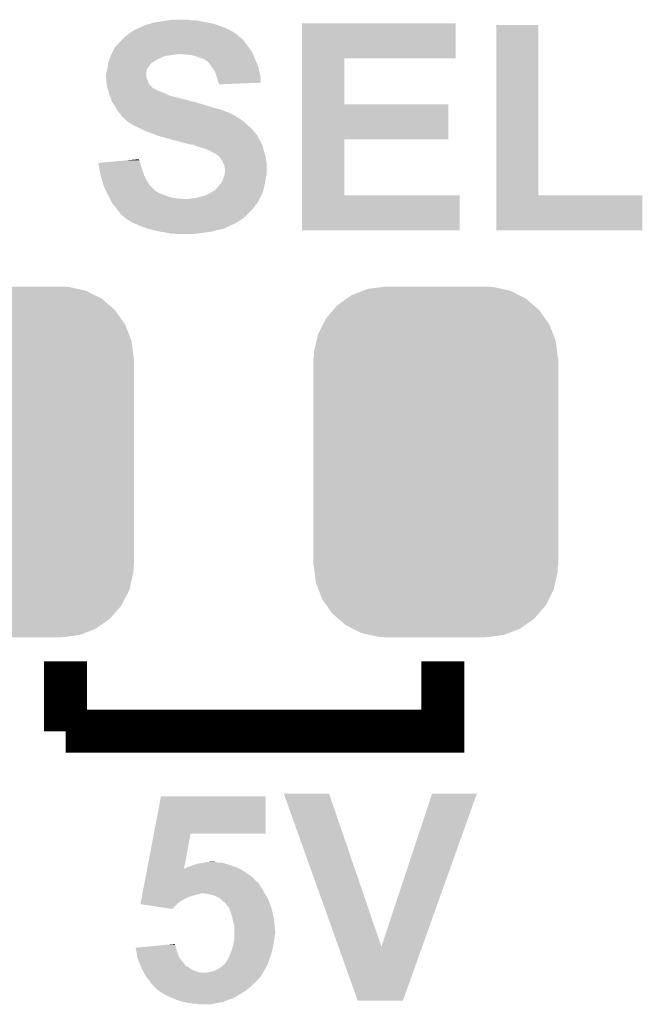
# Model space of a CAD drawing. Extents: x -1.3 to 24.2, y -3.9 to 39.2.
# Tile 14 of 34: x 11.5 to 14.4, y 4.8 to 9.5. Entities that reach past the tile are written whole.
import ezdxf

# ---------------------------------------------------------------- set-up
doc = ezdxf.new("R2010")
doc.units = 0
doc.layers.get('0').update_dxf_attribs({"linetype": 'CONTINUOUS'})
doc.layers.add('PRESSURE_26_CLICK_V100_GTO', color=14, linetype='CONTINUOUS')
doc.layers.add('PRESSURE_26_CLICK_V100_GTS', color=12, linetype='CONTINUOUS')

# ---------------------------------------------------------------- blocks, each defined once
blk = doc.blocks.new('CUSTOM_64')
for points in [[(-0.396894, 0.786286), (-0.344522, 0.80667), (0.391508, 0.786286), (0.351232, 0.80667)], [(-0.344522, 0.80667), (-0.319682, 0.816338), (0.351232, 0.80667), (0.308712, 0.816338)], [(-0.319682, 0.816338), (-0.251122, 0.82504), (0.308712, 0.816338), (0.27044, 0.82504)], [(-0.251122, 0.82504), (-0.23749, 0.82677), (0.27044, 0.82504), (0.23749, 0.82677)], [(-0.464512, 0.738408), (-0.420946, 0.769256), (0.460796, 0.738408), (0.425156, 0.769256)], [(-0.420946, 0.769256), (-0.396894, 0.786286), (0.425156, 0.769256), (0.391508, 0.786286)], [(-0.5185, 0.67556), (-0.484594, 0.715032), (0.515528, 0.67556), (0.4878, 0.715032)], [(-0.484594, 0.715032), (-0.464512, 0.738408), (0.4878, 0.715032), (0.460796, 0.738408)], [(-0.532704, 0.647234), (-0.5185, 0.67556), (0.535424, 0.647234), (0.515528, 0.67556)], [(-0.555636, 0.601496), (-0.532704, 0.647234), (0.55303, 0.601496), (0.535424, 0.647234)], [(-0.573704, 0.520636), (-0.562694, 0.569912), (0.571254, 0.520636), (0.565186, 0.569912)], [(-0.562694, 0.569912), (-0.555636, 0.601496), (0.565186, 0.569912), (0.55303, 0.601496)], [(-0.57531, 0.48768), (-0.573704, 0.520636), (0.57531, 0.48768), (0.571254, 0.520636)], [(-0.57658, -0.48768), (-0.57658, 0.48768), (0.57658, -0.48768), (0.57658, 0.48768)], [(-0.571252, -0.520636), (-0.57531, -0.48768), (0.573704, -0.520636), (0.57531, -0.48768)], [(-0.565186, -0.569912), (-0.571252, -0.520636), (0.562692, -0.569912), (0.573704, -0.520636)], [(-0.553028, -0.601496), (-0.565186, -0.569912), (0.555636, -0.601496), (0.562692, -0.569912)], [(-0.535424, -0.647234), (-0.553028, -0.601496), (0.532702, -0.647234), (0.555636, -0.601496)], [(-0.515526, -0.67556), (-0.535424, -0.647234), (0.5185, -0.67556), (0.532702, -0.647234)], [(-0.4878, -0.715032), (-0.515526, -0.67556), (0.484592, -0.715032), (0.5185, -0.67556)], [(-0.460794, -0.738408), (-0.4878, -0.715032), (0.464512, -0.738408), (0.484592, -0.715032)], [(-0.425156, -0.769256), (-0.460794, -0.738408), (0.420944, -0.769256), (0.464512, -0.738408)], [(-0.391506, -0.786286), (-0.425156, -0.769256), (0.396894, -0.786286), (0.420944, -0.769256)], [(-0.351232, -0.80667), (-0.391506, -0.786286), (0.34452, -0.80667), (0.396894, -0.786286)], [(-0.30871, -0.816338), (-0.351232, -0.80667), (0.319682, -0.816338), (0.34452, -0.80667)], [(-0.27044, -0.82504), (-0.30871, -0.816338), (0.25112, -0.82504), (0.319682, -0.816338)], [(-0.23749, -0.82677), (-0.27044, -0.82504), (0.23749, -0.82677), (0.25112, -0.82504)]]:
    blk.add_solid(points)

msp = doc.modelspace()

# ---------------------------------------------------------------- linework, layer by layer
at = {"layer": 'PRESSURE_26_CLICK_V100_GTO', "const_width": 0.2032}
for points in [[(11.684, 6.096), (11.684, 6.4262)], [(11.684, 6.096), (13.462, 6.096), (13.462, 6.4262)]]:
    msp.add_lwpolyline(points, dxfattribs=at)
at = {"layer": 'PRESSURE_26_CLICK_V100_GTO'}
for points in [[(12.052302, 9.4234), (12.067542, 9.42848), (12.407898, 9.4234), (12.392658, 9.42848)], [(12.067542, 9.42848), (12.080242, 9.431022), (12.392658, 9.42848), (12.385032, 9.431022)], [(12.080242, 9.431022), (12.086584, 9.433558), (12.385032, 9.431022), (12.377422, 9.433558)], [(12.086584, 9.433558), (12.092942, 9.4361), (12.377422, 9.433558), (12.363022, 9.4361)], [(12.092942, 9.4361), (12.12088, 9.44118), (12.363022, 9.4361), (12.33424, 9.44118)], [(12.12088, 9.44118), (12.1539, 9.44626), (12.33424, 9.44118), (12.311378, 9.44626)], [(12.1539, 9.44626), (12.17168, 9.4488), (12.311378, 9.44626), (12.2936, 9.4488)], [(12.17168, 9.4488), (12.189462, 9.45134), (12.275822, 9.4488), (12.260578, 9.45134)], [(12.799078, 9.26846), (12.799082, 9.433536), (13.522936, 9.26846), (13.52296, 9.433536)], [(12.799082, 9.433536), (12.799084, 9.43356), (13.52296, 9.433536), (12.799084, 9.43356)], [(13.713464, 8.6233), (13.713482, 9.425916), (13.911604, 8.6233), (13.91158, 9.425916)], [(13.713482, 9.425916), (13.713484, 9.42594), (13.91158, 9.425916), (13.713484, 9.42594)], [(11.963402, 9.37006), (11.982994, 9.3853), (12.504424, 9.37006), (12.486642, 9.3853)], [(11.982994, 9.3853), (11.98626, 9.38784), (12.486642, 9.3853), (12.482578, 9.38784)], [(11.98626, 9.38784), (12.001498, 9.398), (12.482578, 9.38784), (12.466318, 9.398)], [(12.001498, 9.398), (12.009118, 9.40308), (12.466318, 9.398), (12.45616, 9.40308)], [(12.009118, 9.40308), (12.020296, 9.40816), (12.45616, 9.40308), (12.446, 9.40816)], [(12.020296, 9.40816), (12.037064, 9.41578), (12.446, 9.40816), (12.428854, 9.41578)], [(12.037064, 9.41578), (12.039606, 9.415786), (12.428854, 9.41578), (12.42884, 9.415786)], [(12.039606, 9.415786), (12.04214, 9.41832), (12.42884, 9.415786), (12.423138, 9.41832)], [(12.04214, 9.41832), (12.042144, 9.418322), (12.423138, 9.41832), (12.423132, 9.418322)], [(12.042144, 9.418322), (12.052302, 9.4234), (12.423132, 9.418322), (12.407898, 9.4234)], [(11.9253, 9.329422), (11.932922, 9.33958), (12.540614, 9.329422), (12.532996, 9.33958)], [(11.932922, 9.33958), (11.9507, 9.357358), (12.532996, 9.33958), (12.51966, 9.357358)], [(11.9507, 9.357358), (11.95578, 9.362438), (12.51966, 9.357358), (12.514578, 9.362438)], [(11.95578, 9.362438), (11.958322, 9.36498), (12.514578, 9.362438), (12.509506, 9.36498)], [(11.958322, 9.36498), (11.963386, 9.370044), (12.509506, 9.36498), (12.506966, 9.370044)], [(11.963386, 9.370044), (11.963402, 9.37006), (12.506966, 9.370044), (12.504424, 9.37006)], [(11.898376, 9.2837), (11.900408, 9.28878), (12.1793, 9.2837), (12.21486, 9.28878)], [(11.900408, 9.28878), (11.90244, 9.29386), (12.56792, 9.28878), (12.56538, 9.29386)], [(11.90244, 9.29386), (11.904978, 9.298938), (12.56538, 9.29386), (12.56284, 9.298938)], [(11.904978, 9.298938), (11.912602, 9.31418), (12.56284, 9.298938), (12.55268, 9.31418)], [(11.912602, 9.31418), (11.915142, 9.319258), (12.55268, 9.31418), (12.548618, 9.319258)], [(11.915142, 9.319258), (11.922758, 9.32688), (12.548618, 9.319258), (12.54252, 9.32688)], [(11.922758, 9.32688), (11.9253, 9.329422), (12.54252, 9.32688), (12.540614, 9.329422)], [(12.25804, 9.28624), (12.227562, 9.28878), (12.56919, 9.28624), (12.56792, 9.28878)], [(12.283438, 9.2837), (12.25804, 9.28624), (12.57046, 9.2837), (12.56919, 9.28624)], [(11.882684, 9.22782), (11.884378, 9.24306), (12.07516, 9.22782), (12.08532, 9.24306)], [(11.884378, 9.24306), (11.884662, 9.245602), (12.08532, 9.24306), (12.087862, 9.245602)], [(11.884662, 9.245602), (11.886352, 9.250674), (12.087862, 9.245602), (12.092934, 9.250674)], [(11.886352, 9.250674), (11.886354, 9.25068), (12.092934, 9.250674), (12.095478, 9.25068)], [(11.886354, 9.25068), (11.890586, 9.26338), (12.095478, 9.25068), (12.115802, 9.26338)], [(11.890586, 9.26338), (11.89228, 9.26846), (12.115802, 9.26338), (12.12596, 9.26846)], [(11.89228, 9.26846), (11.894312, 9.27354), (12.12596, 9.26846), (12.13612, 9.27354)], [(11.894312, 9.27354), (11.897358, 9.281158), (12.13612, 9.27354), (12.158978, 9.281158)], [(11.897358, 9.281158), (11.898376, 9.2837), (12.158978, 9.281158), (12.1793, 9.2837)], [(12.30376, 9.27608), (12.283438, 9.2837), (12.573318, 9.27608), (12.57046, 9.2837)], [(12.32154, 9.271002), (12.30376, 9.27608), (12.575222, 9.271002), (12.573318, 9.27608)], [(12.33424, 9.26592), (12.32154, 9.271002), (12.577128, 9.26592), (12.575222, 9.271002)], [(12.33932, 9.26338), (12.33424, 9.26592), (12.57808, 9.26338), (12.577128, 9.26592)], [(12.344396, 9.260842), (12.33932, 9.26338), (12.579168, 9.260842), (12.57808, 9.26338)], [(12.349474, 9.255766), (12.344396, 9.260842), (12.581344, 9.255766), (12.579168, 9.260842)], [(12.352014, 9.25576), (12.349474, 9.255766), (12.581346, 9.25576), (12.581344, 9.255766)], [(12.360486, 9.2456), (12.352014, 9.25576), (12.5857, 9.2456), (12.581346, 9.25576)], [(12.36472, 9.24052), (12.360486, 9.2456), (12.587606, 9.24052), (12.5857, 9.2456)], [(12.375608, 9.225278), (12.36472, 9.24052), (12.59332, 9.225278), (12.587606, 9.24052)], [(12.799074, 9.05256), (12.799078, 9.268436), (12.997204, 9.05256), (12.99718, 9.268436)], [(12.799078, 9.268436), (12.799078, 9.26846), (12.99718, 9.268436), (13.522936, 9.26846)], [(11.8745, 9.192262), (11.877038, 9.204958), (12.065002, 9.192262), (12.065, 9.204958)], [(11.877038, 9.204958), (11.87704, 9.20496), (12.065, 9.204958), (12.065, 9.20496)], [(11.87704, 9.20496), (11.880668, 9.21766), (12.065, 9.20496), (12.067538, 9.21766)], [(11.880668, 9.21766), (11.88212, 9.222742), (12.067538, 9.21766), (12.07135, 9.222742)], [(11.88212, 9.222742), (11.882684, 9.22782), (12.07135, 9.222742), (12.07516, 9.22782)], [(12.37742, 9.22274), (12.375608, 9.225278), (12.593884, 9.22274), (12.59332, 9.225278)], [(12.387578, 9.207502), (12.37742, 9.22274), (12.597272, 9.207502), (12.593884, 9.22274)], [(12.3952, 9.18718), (12.387578, 9.207502), (12.601788, 9.18718), (12.597272, 9.207502)], [(11.8745, 9.179562), (11.8745, 9.192262), (12.065002, 9.179562), (12.065002, 9.192262)], [(11.874502, 9.179558), (11.8745, 9.179562), (12.065002, 9.179558), (12.065002, 9.179562)], [(11.875348, 9.17194), (11.874502, 9.179558), (12.06754, 9.17194), (12.065002, 9.179558)], [(11.876476, 9.161778), (11.875348, 9.17194), (12.072622, 9.161778), (12.06754, 9.17194)], [(11.87704, 9.1567), (11.876476, 9.161778), (12.073892, 9.1567), (12.072622, 9.161778)], [(11.877676, 9.151616), (11.87704, 9.1567), (12.075162, 9.151616), (12.073892, 9.1567)], [(11.878946, 9.14146), (11.877676, 9.151616), (12.082782, 9.14146), (12.075162, 9.151616)], [(12.39774, 9.179558), (12.3952, 9.18718), (12.60348, 9.179558), (12.601788, 9.18718)], [(12.400278, 9.17194), (12.39774, 9.179558), (12.603472, 9.17194), (12.60348, 9.179558)], [(12.40282, 9.159242), (12.400278, 9.17194), (12.60346, 9.159242), (12.603472, 9.17194)], [(12.405362, 9.15416), (12.40282, 9.159242), (12.603456, 9.15416), (12.60346, 9.159242)], [(12.407898, 9.149084), (12.405362, 9.15416), (12.472776, 9.149084), (12.603456, 9.15416)], [(12.4079, 9.146564), (12.407898, 9.149084), (12.4079, 9.146564), (12.472776, 9.149084)], [(11.87958, 9.136382), (11.878946, 9.14146), (12.08786, 9.136382), (12.082782, 9.14146)], [(11.881034, 9.1313), (11.87958, 9.136382), (12.09294, 9.1313), (12.08786, 9.136382)], [(11.882484, 9.12622), (11.881034, 9.1313), (12.100562, 9.12622), (12.09294, 9.1313)], [(11.88321, 9.12368), (11.882484, 9.12622), (12.105642, 9.12368), (12.100562, 9.12622)], [(11.883938, 9.121136), (11.88321, 9.12368), (12.11326, 9.121136), (12.105642, 9.12368)], [(11.885388, 9.116058), (11.883938, 9.121136), (12.118346, 9.116058), (12.11326, 9.121136)], [(11.886114, 9.113518), (11.885388, 9.116058), (12.128502, 9.113518), (12.118346, 9.116058)], [(11.889018, 9.10336), (11.886114, 9.113518), (12.1539, 9.10336), (12.128502, 9.113518)], [(11.889742, 9.10082), (11.889018, 9.10336), (12.158982, 9.10082), (12.1539, 9.10336)], [(11.891556, 9.09574), (11.889742, 9.10082), (12.169142, 9.09574), (12.158982, 9.10082)], [(11.89337, 9.090662), (11.891556, 9.09574), (12.18438, 9.090662), (12.169142, 9.09574)], [(11.896998, 9.0805), (11.89337, 9.090662), (12.22502, 9.0805), (12.18438, 9.090662)], [(11.898812, 9.07542), (11.896998, 9.0805), (12.247878, 9.07542), (12.22502, 9.0805)], [(11.901534, 9.0678), (11.898812, 9.07542), (12.27328, 9.0678), (12.247878, 9.07542)], [(11.90244, 9.06526), (11.901534, 9.0678), (12.280904, 9.06526), (12.27328, 9.0678)], [(11.90244, 9.065258), (11.90244, 9.06526), (12.28599, 9.065258), (12.285982, 9.06526)], [(11.904058, 9.062718), (11.90244, 9.065258), (12.296142, 9.062718), (12.28599, 9.065258)], [(11.90729, 9.05764), (11.904058, 9.062718), (12.308842, 9.05764), (12.296142, 9.062718)], [(11.908906, 9.055098), (11.90729, 9.05764), (12.32154, 9.055098), (12.308842, 9.05764)], [(11.915372, 9.04494), (11.908906, 9.055098), (12.35202, 9.04494), (12.32154, 9.055098)], [(11.92022, 9.03732), (11.915372, 9.04494), (12.378694, 9.03732), (12.35202, 9.04494)], [(11.927838, 9.024622), (11.92022, 9.03732), (12.42314, 9.024622), (12.378694, 9.03732)], [(11.937366, 9.01192), (11.927838, 9.024622), (12.45616, 9.01192), (12.42314, 9.024622)], [(11.943082, 9.0043), (11.937366, 9.01192), (12.471398, 9.0043), (12.45616, 9.01192)], [(12.79907, 8.88746), (12.799074, 9.052536), (13.487376, 8.88746), (13.4874, 9.052536)], [(12.799074, 9.052536), (12.799074, 9.05256), (13.4874, 9.052536), (12.997204, 9.05256)], [(11.948798, 8.99668), (11.943082, 9.0043), (12.484102, 8.99668), (12.471398, 9.0043)], [(11.948816, 8.996656), (11.948798, 8.99668), (12.48664, 8.996656), (12.484102, 8.99668)], [(11.9507, 8.994142), (11.948816, 8.996656), (12.486656, 8.994142), (12.48664, 8.996656)], [(11.95071, 8.994134), (11.9507, 8.994142), (12.486656, 8.994134), (12.486656, 8.994142)], [(11.955782, 8.989062), (11.95071, 8.994134), (12.496796, 8.989062), (12.486656, 8.994134)], [(11.955786, 8.98906), (11.955782, 8.989062), (12.496798, 8.98906), (12.496796, 8.989062)], [(11.960854, 8.98652), (11.955786, 8.98906), (12.501032, 8.98652), (12.496798, 8.98906)], [(11.963398, 8.981444), (11.960854, 8.98652), (12.509494, 8.981444), (12.501032, 8.98652)], [(11.963404, 8.98144), (11.963398, 8.981444), (12.5095, 8.98144), (12.509494, 8.981444)], [(11.9761, 8.97128), (11.963404, 8.98144), (12.521692, 8.97128), (12.5095, 8.98144)], [(11.99134, 8.96112), (11.9761, 8.97128), (12.533884, 8.96112), (12.521692, 8.97128)], [(12.00023, 8.95604), (11.99134, 8.96112), (12.53998, 8.95604), (12.533884, 8.96112)], [(12.009118, 8.95096), (12.00023, 8.95604), (12.545788, 8.95096), (12.53998, 8.95604)], [(12.0269, 8.94334), (12.009118, 8.95096), (12.554496, 8.94334), (12.545788, 8.95096)], [(12.03706, 8.93826), (12.0269, 8.94334), (12.560302, 8.93826), (12.554496, 8.94334)], [(12.06246, 8.92556), (12.03706, 8.93826), (12.571416, 8.92556), (12.560302, 8.93826)], [(12.083792, 8.917942), (12.06246, 8.92556), (12.57808, 8.917942), (12.571416, 8.92556)], [(12.09802, 8.91286), (12.083792, 8.917942), (12.581892, 8.91286), (12.57808, 8.917942)], [(12.115802, 8.90524), (12.09802, 8.91286), (12.587606, 8.90524), (12.581892, 8.91286)], [(12.131038, 8.900162), (12.115802, 8.90524), (12.591414, 8.900162), (12.587606, 8.90524)], [(12.146278, 8.89762), (12.131038, 8.900162), (12.59332, 8.89762), (12.591414, 8.900162)], [(12.146284, 8.897618), (12.146278, 8.89762), (12.59332, 8.897618), (12.59332, 8.89762)], [(12.158978, 8.892542), (12.146284, 8.897618), (12.593324, 8.892542), (12.59332, 8.897618)], [(12.15901, 8.892534), (12.158978, 8.892542), (12.593324, 8.892534), (12.593324, 8.892542)], [(12.179298, 8.887462), (12.15901, 8.892534), (12.596708, 8.887462), (12.593324, 8.892534)], [(12.184376, 8.884922), (12.179298, 8.887462), (12.5984, 8.884922), (12.596708, 8.887462)], [(12.184378, 8.88492), (12.184376, 8.884922), (12.598402, 8.88492), (12.5984, 8.884922)], [(12.20724, 8.87984), (12.184378, 8.88492), (12.60145, 8.87984), (12.598402, 8.88492)], [(12.22756, 8.87476), (12.20724, 8.87984), (12.604496, 8.87476), (12.60145, 8.87984)], [(12.236458, 8.872218), (12.22756, 8.87476), (12.60602, 8.872218), (12.604496, 8.87476)], [(12.263118, 8.8646), (12.236458, 8.872218), (12.609286, 8.8646), (12.60602, 8.872218)], [(12.799064, 8.6233), (12.79907, 8.887436), (12.997204, 8.6233), (12.99718, 8.887436)], [(12.79907, 8.887436), (12.79907, 8.88746), (12.99718, 8.887436), (13.487376, 8.88746)], [(12.27836, 8.86206), (12.263118, 8.8646), (12.610374, 8.86206), (12.609286, 8.8646)], [(12.291058, 8.85952), (12.27836, 8.86206), (12.611462, 8.85952), (12.610374, 8.86206)], [(12.301218, 8.85444), (12.291058, 8.85952), (12.61364, 8.85444), (12.611462, 8.85952)], [(12.301226, 8.854438), (12.301218, 8.85444), (12.61364, 8.854438), (12.61364, 8.85444)], [(12.31138, 8.851898), (12.301226, 8.854438), (12.614206, 8.851898), (12.61364, 8.854438)], [(12.326622, 8.84682), (12.31138, 8.851898), (12.615334, 8.84682), (12.614206, 8.851898)], [(12.336778, 8.844282), (12.326622, 8.84682), (12.615898, 8.844282), (12.615334, 8.84682)], [(12.341856, 8.841742), (12.336778, 8.844282), (12.616462, 8.841742), (12.615898, 8.844282)], [(12.344396, 8.84174), (12.341856, 8.841742), (12.616464, 8.84174), (12.616462, 8.841742)], [(12.362178, 8.83412), (12.344396, 8.84174), (12.618156, 8.83412), (12.616464, 8.84174)], [(12.366408, 8.831582), (12.362178, 8.83412), (12.61872, 8.831582), (12.618156, 8.83412)], [(12.374878, 8.8265), (12.366408, 8.831582), (12.620246, 8.8265), (12.61872, 8.831582)], [(12.387582, 8.82142), (12.374878, 8.8265), (12.62177, 8.82142), (12.620246, 8.8265)], [(11.838962, 8.775698), (11.866198, 8.778238), (12.035248, 8.775698), (12.034522, 8.778238)], [(11.841492, 8.76046), (11.838962, 8.775698), (12.0396, 8.76046), (12.035248, 8.775698)], [(11.866198, 8.778238), (11.92065, 8.783316), (12.034522, 8.778238), (12.031982, 8.783316)], [(11.92065, 8.783316), (11.975122, 8.788396), (12.031982, 8.783316), (12.03198, 8.788396)], [(11.975122, 8.788396), (12.029446, 8.793462), (12.03198, 8.788396), (12.029446, 8.793462)], [(12.39774, 8.8138), (12.387582, 8.82142), (12.624056, 8.8138), (12.62177, 8.82142)], [(12.40536, 8.80872), (12.39774, 8.8138), (12.62558, 8.80872), (12.624056, 8.8138)], [(12.4079, 8.80618), (12.40536, 8.80872), (12.62634, 8.80618), (12.62558, 8.80872)], [(12.412974, 8.801106), (12.4079, 8.80618), (12.627186, 8.801106), (12.62634, 8.80618)], [(12.41298, 8.798562), (12.412974, 8.801106), (12.62761, 8.798562), (12.627186, 8.801106)], [(12.4206, 8.7884), (12.41298, 8.798562), (12.629304, 8.7884), (12.62761, 8.798562)], [(12.425678, 8.780784), (12.4206, 8.7884), (12.630574, 8.780784), (12.629304, 8.7884)], [(12.42695, 8.775698), (12.425678, 8.780784), (12.63142, 8.775698), (12.630574, 8.780784)], [(12.428218, 8.770622), (12.42695, 8.775698), (12.63142, 8.770622), (12.63142, 8.775698)], [(11.84402, 8.74522), (11.841492, 8.76046), (12.045316, 8.74522), (12.0396, 8.76046)], [(11.844944, 8.74014), (11.84402, 8.74522), (12.04722, 8.74014), (12.045316, 8.74522)], [(11.8491, 8.71728), (11.844944, 8.74014), (12.05484, 8.71728), (12.04722, 8.74014)], [(12.433298, 8.760464), (12.428218, 8.770622), (12.63142, 8.760464), (12.63142, 8.770622)], [(12.4333, 8.752844), (12.433298, 8.760464), (12.63142, 8.752844), (12.63142, 8.760464)], [(12.435838, 8.745222), (12.4333, 8.752844), (12.63142, 8.745222), (12.63142, 8.752844)], [(12.4333, 8.719822), (12.43584, 8.740142), (12.63142, 8.719822), (12.63142, 8.740142)], [(12.43584, 8.740142), (12.435838, 8.745222), (12.63142, 8.740142), (12.63142, 8.745222)], [(11.85672, 8.691882), (11.8491, 8.71728), (12.06754, 8.691882), (12.05484, 8.71728)], [(11.862816, 8.671558), (11.85672, 8.691882), (12.080242, 8.671558), (12.06754, 8.691882)], [(12.41044, 8.67156), (12.4206, 8.686798), (12.622274, 8.67156), (12.625322, 8.686798)], [(12.4206, 8.686798), (12.422778, 8.691882), (12.625322, 8.686798), (12.62634, 8.691882)], [(12.422778, 8.691882), (12.42822, 8.70458), (12.62634, 8.691882), (12.628154, 8.70458)], [(12.42822, 8.70458), (12.429912, 8.709658), (12.628154, 8.70458), (12.62888, 8.709658)], [(12.429912, 8.709658), (12.433298, 8.719818), (12.62888, 8.709658), (12.63142, 8.719818)], [(12.433298, 8.719818), (12.4333, 8.719822), (12.63142, 8.719818), (12.63142, 8.719822)], [(11.864338, 8.66648), (11.862816, 8.671558), (12.08532, 8.66648), (12.080242, 8.671558)], [(11.8745, 8.64362), (11.864338, 8.66648), (12.10818, 8.64362), (12.08532, 8.66648)], [(11.874502, 8.643618), (11.8745, 8.64362), (12.108182, 8.643618), (12.10818, 8.64362)], [(11.87831, 8.636), (11.874502, 8.643618), (12.120882, 8.636), (12.108182, 8.643618)], [(12.364718, 8.63346), (12.372844, 8.638538), (12.61133, 8.63346), (12.61364, 8.638538)], [(12.372844, 8.638538), (12.385042, 8.64616), (12.61364, 8.638538), (12.615718, 8.64616)], [(12.385042, 8.64616), (12.387586, 8.646166), (12.615718, 8.64616), (12.61572, 8.646166)], [(12.387586, 8.646166), (12.3952, 8.65378), (12.61572, 8.646166), (12.617796, 8.65378)], [(12.3952, 8.65378), (12.400282, 8.661402), (12.617796, 8.65378), (12.619874, 8.661402)], [(12.400282, 8.661402), (12.40536, 8.66648), (12.619874, 8.661402), (12.62126, 8.66648)], [(12.40536, 8.66648), (12.41044, 8.67156), (12.62126, 8.66648), (12.622274, 8.67156)], [(11.88212, 8.62838), (11.87831, 8.636), (12.13866, 8.62838), (12.120882, 8.636)], [(11.88466, 8.6233), (11.88212, 8.62838), (12.152208, 8.6233), (12.13866, 8.62838)], [(11.886112, 8.62076), (11.88466, 8.6233), (12.15898, 8.62076), (12.152208, 8.6233)], [(11.890468, 8.61314), (11.886112, 8.62076), (12.18184, 8.61314), (12.15898, 8.62076)], [(11.89337, 8.60806), (11.890468, 8.61314), (12.20978, 8.60806), (12.18184, 8.61314)], [(11.89482, 8.605522), (11.89337, 8.60806), (12.242774, 8.605522), (12.20978, 8.60806)], [(11.894822, 8.60552), (11.89482, 8.605522), (12.242798, 8.60552), (12.242774, 8.605522)], [(11.90244, 8.587742), (11.894822, 8.60552), (12.588466, 8.587742), (12.598166, 8.60552)], [(12.25804, 8.60552), (12.27582, 8.60806), (12.598166, 8.60552), (12.599552, 8.60806)], [(12.27582, 8.60806), (12.296138, 8.6106), (12.599552, 8.60806), (12.60094, 8.6106)], [(12.296138, 8.6106), (12.318998, 8.61568), (12.60094, 8.6106), (12.603248, 8.61568)], [(12.318998, 8.61568), (12.3444, 8.6233), (12.603248, 8.61568), (12.606712, 8.6233)], [(12.3444, 8.6233), (12.364718, 8.63346), (12.606712, 8.6233), (12.61133, 8.63346)], [(12.79906, 8.458224), (12.799064, 8.623276), (13.540716, 8.458224), (13.54074, 8.623276)], [(12.799064, 8.623276), (12.799064, 8.6233), (13.54074, 8.623276), (12.997204, 8.6233)], [(13.71346, 8.458224), (13.713464, 8.623276), (14.401776, 8.458224), (14.4018, 8.623276)], [(13.713464, 8.623276), (13.713464, 8.6233), (14.4018, 8.623276), (13.911604, 8.6233)], [(11.906504, 8.582662), (11.90244, 8.587742), (12.585694, 8.582662), (12.588466, 8.587742)], [(11.908542, 8.580116), (11.906504, 8.582662), (12.580622, 8.580116), (12.585694, 8.582662)], [(11.926826, 8.557258), (11.908542, 8.580116), (12.565378, 8.557258), (12.580622, 8.580116)], [(11.93292, 8.54964), (11.926826, 8.557258), (12.557758, 8.54964), (12.565378, 8.557258)], [(11.94054, 8.53948), (11.93292, 8.54964), (12.547598, 8.53948), (12.557758, 8.54964)], [(11.945622, 8.531864), (11.94054, 8.53948), (12.539982, 8.531864), (12.547598, 8.53948)], [(11.950696, 8.529322), (11.945622, 8.531864), (12.53744, 8.529322), (12.539982, 8.531864)], [(11.95578, 8.524242), (11.950696, 8.529322), (12.53236, 8.524242), (12.53744, 8.529322)], [(11.955784, 8.52424), (11.95578, 8.524242), (12.532358, 8.52424), (12.53236, 8.524242)], [(11.976102, 8.509), (11.955784, 8.52424), (12.512764, 8.509), (12.532358, 8.52424)], [(11.98017, 8.506458), (11.976102, 8.509), (12.509498, 8.506458), (12.512764, 8.509)], [(11.99642, 8.496302), (11.98017, 8.506458), (12.492568, 8.496302), (12.509498, 8.506458)], [(12.007854, 8.49122), (11.99642, 8.496302), (12.484098, 8.49122), (12.492568, 8.496302)], [(12.042142, 8.47598), (12.007854, 8.49122), (12.451086, 8.47598), (12.484098, 8.49122)], [(12.042148, 8.475978), (12.042142, 8.47598), (12.451082, 8.475978), (12.451086, 8.47598)], [(12.049762, 8.47344), (12.042148, 8.475978), (12.448536, 8.47344), (12.451082, 8.475978)], [(12.049774, 8.473436), (12.049762, 8.47344), (12.443454, 8.473436), (12.448536, 8.47344)], [(12.065, 8.46836), (12.049774, 8.473436), (12.435842, 8.46836), (12.443454, 8.473436)], [(12.073462, 8.465822), (12.065, 8.46836), (12.42822, 8.465822), (12.435842, 8.46836)], [(12.090402, 8.46074), (12.073462, 8.465822), (12.4079, 8.46074), (12.42822, 8.465822)], [(12.101832, 8.4582), (12.090402, 8.46074), (12.3952, 8.4582), (12.4079, 8.46074)], [(12.124692, 8.45312), (12.101832, 8.4582), (12.37742, 8.45312), (12.3952, 8.4582)], [(12.136122, 8.45058), (12.124692, 8.45312), (12.36218, 8.45058), (12.37742, 8.45312)], [(12.156438, 8.44804), (12.136122, 8.45058), (12.3444, 8.44804), (12.36218, 8.45058)], [(13.540716, 8.4582), (12.79906, 8.458224), (13.540716, 8.4582), (13.540716, 8.458224)], [(14.401776, 8.4582), (13.71346, 8.458224), (14.401776, 8.4582), (14.401776, 8.458224)], [(12.166598, 8.4455), (12.156438, 8.44804), (12.32662, 8.4455), (12.3444, 8.44804)], [(12.176758, 8.44296), (12.166598, 8.4455), (12.306298, 8.44296), (12.32662, 8.4455)], [(12.209778, 8.44042), (12.194538, 8.44296), (12.285978, 8.44042), (12.306298, 8.44296)], [(12.100292, 5.6134), (12.133594, 5.788636), (12.626316, 5.6134), (12.62634, 5.788636)], [(12.133594, 5.788636), (12.1336, 5.78866), (12.62634, 5.788636), (12.1336, 5.78866)], [(12.712734, 5.801342), (12.712728, 5.801356), (12.926064, 5.801342), (12.712728, 5.801356)], [(12.970046, 5.080068), (12.712734, 5.801342), (13.172462, 5.080068), (12.926064, 5.801342)], [(13.172462, 5.080068), (13.411208, 5.80133), (13.36467, 5.080068), (13.62201, 5.80133)], [(13.411208, 5.80133), (13.411218, 5.80136), (13.62201, 5.80133), (13.411218, 5.80136)], [(12.068918, 5.448304), (12.100288, 5.61338), (12.242828, 5.448304), (12.273276, 5.61338)], [(12.100288, 5.61338), (12.100292, 5.6134), (12.273276, 5.61338), (12.626316, 5.6134)], [(12.349498, 5.478782), (12.372322, 5.481318), (12.39266, 5.478782), (12.385042, 5.481318)], [(12.372322, 5.481318), (12.372342, 5.48132), (12.385042, 5.481318), (12.372342, 5.48132)], [(12.065538, 5.43052), (12.067952, 5.44322), (12.532358, 5.43052), (12.512038, 5.44322)], [(12.067952, 5.44322), (12.068916, 5.4483), (12.512038, 5.44322), (12.50188, 5.4483)], [(12.068916, 5.4483), (12.068918, 5.448304), (12.242828, 5.4483), (12.247886, 5.448304)], [(12.242828, 5.4483), (12.242828, 5.448304), (12.50188, 5.4483), (12.501872, 5.448304)], [(12.247886, 5.448304), (12.251688, 5.45084), (12.501872, 5.448304), (12.4968, 5.45084)], [(12.251688, 5.45084), (12.255498, 5.45338), (12.4968, 5.45084), (12.490874, 5.45338)], [(12.255498, 5.45338), (12.268198, 5.45846), (12.490874, 5.45338), (12.479022, 5.45846)], [(12.268198, 5.45846), (12.28344, 5.46354), (12.479022, 5.45846), (12.462512, 5.46354)], [(12.28344, 5.46354), (12.296988, 5.46862), (12.462512, 5.46354), (12.446, 5.46862)], [(12.296988, 5.46862), (12.303762, 5.47116), (12.446, 5.46862), (12.438378, 5.47116)], [(12.303762, 5.47116), (12.324062, 5.473698), (12.438378, 5.47116), (12.430762, 5.473698)], [(12.324062, 5.473698), (12.324078, 5.4737), (12.430762, 5.473698), (12.430752, 5.4737)], [(12.324078, 5.4737), (12.336778, 5.47624), (12.430752, 5.4737), (12.415522, 5.47624)], [(12.336778, 5.47624), (12.34948, 5.47878), (12.402822, 5.47624), (12.392668, 5.47878)], [(12.34948, 5.47878), (12.349498, 5.478782), (12.392668, 5.47878), (12.39266, 5.478782)], [(12.055884, 5.37972), (12.05733, 5.387334), (12.59332, 5.37972), (12.585706, 5.387334)], [(12.05733, 5.387334), (12.057332, 5.38734), (12.585706, 5.387334), (12.583166, 5.38734)], [(12.057332, 5.38734), (12.06071, 5.40512), (12.583166, 5.38734), (12.567922, 5.40512)], [(12.06071, 5.40512), (12.065538, 5.43052), (12.567922, 5.40512), (12.532358, 5.43052)], [(12.04816, 5.33908), (12.050574, 5.351778), (12.61872, 5.33908), (12.611102, 5.351778)], [(12.050574, 5.351778), (12.052506, 5.361942), (12.611102, 5.351778), (12.603482, 5.361942)], [(12.052506, 5.361942), (12.054436, 5.372098), (12.603482, 5.361942), (12.5984, 5.372098)], [(12.054436, 5.372098), (12.055884, 5.37972), (12.5984, 5.372098), (12.59332, 5.37972)], [(12.037542, 5.2832), (12.039472, 5.29336), (12.21232, 5.2832), (12.22502, 5.29336)], [(12.039472, 5.29336), (12.04092, 5.30098), (12.22502, 5.29336), (12.237722, 5.30098)], [(12.04092, 5.30098), (12.043334, 5.31368), (12.237722, 5.30098), (12.26312, 5.31368)], [(12.043334, 5.31368), (12.044782, 5.3213), (12.26312, 5.31368), (12.28598, 5.3213)], [(12.044782, 5.3213), (12.045748, 5.32638), (12.28598, 5.3213), (12.303758, 5.32638)], [(12.045748, 5.32638), (12.04623, 5.32892), (12.303758, 5.32638), (12.318998, 5.32892)], [(12.04623, 5.32892), (12.046712, 5.331458), (12.318998, 5.32892), (12.324076, 5.331458)], [(12.046712, 5.33146), (12.04816, 5.33908), (12.622532, 5.33146), (12.61872, 5.33908)], [(12.046712, 5.331458), (12.046712, 5.33146), (12.324076, 5.331458), (12.331698, 5.33146)], [(12.354558, 5.32892), (12.331698, 5.33146), (12.623802, 5.32892), (12.622532, 5.33146)], [(12.377418, 5.32384), (12.354558, 5.32892), (12.626342, 5.32384), (12.623802, 5.32892)], [(12.377424, 5.323838), (12.377418, 5.32384), (12.626342, 5.323838), (12.626342, 5.32384)], [(12.3952, 5.31622), (12.377424, 5.323838), (12.631422, 5.31622), (12.626342, 5.323838)], [(12.410436, 5.308602), (12.3952, 5.31622), (12.6365, 5.308602), (12.631422, 5.31622)], [(12.4206, 5.298442), (12.410436, 5.308602), (12.640854, 5.298442), (12.6365, 5.308602)], [(12.43076, 5.29082), (12.4206, 5.298442), (12.64412, 5.29082), (12.640854, 5.298442)], [(12.037064, 5.280684), (12.037542, 5.2832), (12.209802, 5.280684), (12.21232, 5.2832)], [(12.186914, 5.257802), (12.037064, 5.280684), (12.186914, 5.257802), (12.209802, 5.280684)], [(12.438372, 5.285742), (12.43076, 5.29082), (12.646024, 5.285742), (12.64412, 5.29082)], [(12.43838, 5.283204), (12.438372, 5.285742), (12.646976, 5.283204), (12.646024, 5.285742)], [(12.449264, 5.270502), (12.43838, 5.283204), (12.651738, 5.270502), (12.646976, 5.283204)], [(12.453618, 5.26542), (12.449264, 5.270502), (12.653192, 5.26542), (12.651738, 5.270502)], [(12.458382, 5.252722), (12.453618, 5.26542), (12.65682, 5.252722), (12.653192, 5.26542)], [(12.46124, 5.2451), (12.458382, 5.252722), (12.658514, 5.2451), (12.65682, 5.252722)], [(12.46632, 5.22986), (12.46124, 5.2451), (12.6619, 5.22986), (12.658514, 5.2451)], [(12.468858, 5.22224), (12.46632, 5.22986), (12.663426, 5.22224), (12.6619, 5.22986)], [(12.472812, 5.204462), (12.468858, 5.22224), (12.66698, 5.204462), (12.663426, 5.22224)], [(12.47394, 5.19938), (12.472812, 5.204462), (12.66749, 5.19938), (12.66698, 5.204462)], [(12.47902, 5.179062), (12.47394, 5.19938), (12.66952, 5.179062), (12.66749, 5.19938)], [(12.47902, 5.153662), (12.47902, 5.179062), (12.67206, 5.153662), (12.66952, 5.179062)], [(12.47394, 5.08508), (12.478172, 5.11048), (12.662746, 5.08508), (12.66698, 5.11048)], [(12.478172, 5.11048), (12.47902, 5.115562), (12.66698, 5.11048), (12.667996, 5.115562)], [(12.47902, 5.140958), (12.47902, 5.153662), (12.672058, 5.140958), (12.67206, 5.153662)], [(12.47902, 5.133336), (12.47902, 5.140958), (12.66952, 5.133336), (12.672058, 5.140958)], [(12.47902, 5.123178), (12.47902, 5.133336), (12.66952, 5.123178), (12.66952, 5.133336)], [(12.47902, 5.115562), (12.47902, 5.123178), (12.667996, 5.115562), (12.66952, 5.123178)], [(12.014222, 5.074918), (12.120306, 5.085078), (12.204194, 5.074918), (12.20216, 5.085078)], [(12.014784, 5.07238), (12.014222, 5.074918), (12.204702, 5.07238), (12.204194, 5.074918)], [(12.01928, 5.05206), (12.014784, 5.07238), (12.211476, 5.05206), (12.204702, 5.07238)], [(12.120306, 5.085078), (12.173328, 5.090156), (12.20216, 5.085078), (12.199622, 5.090156)], [(12.173328, 5.090156), (12.19962, 5.092674), (12.199622, 5.090156), (12.19962, 5.092674)], [(12.460604, 5.04698), (12.46632, 5.06222), (12.654278, 5.04698), (12.657794, 5.06222)], [(12.46632, 5.06222), (12.472246, 5.08), (12.657794, 5.06222), (12.6619, 5.08)], [(12.472246, 5.08), (12.47394, 5.08508), (12.6619, 5.08), (12.662746, 5.08508)], [(13.060676, 4.826018), (12.970046, 5.080068), (13.274028, 4.826018), (13.36467, 5.080068)], [(12.02041, 5.041902), (12.01928, 5.05206), (12.21486, 5.041902), (12.211476, 5.05206)], [(12.02182, 5.029202), (12.02041, 5.041902), (12.220306, 5.029202), (12.21486, 5.041902)], [(12.023852, 5.024122), (12.02182, 5.029202), (12.222482, 5.024122), (12.220306, 5.029202)], [(12.036046, 4.993636), (12.023852, 5.024122), (12.24788, 4.993636), (12.222482, 5.024122)], [(12.446002, 5.013964), (12.45108, 5.02412), (12.642488, 5.013964), (12.646114, 5.02412)], [(12.45108, 5.02412), (12.4587, 5.0419), (12.646114, 5.02412), (12.652464, 5.0419)], [(12.4587, 5.0419), (12.460604, 5.04698), (12.652464, 5.0419), (12.654278, 5.04698)], [(12.03706, 4.9911), (12.036046, 4.993636), (12.247896, 4.9911), (12.24788, 4.993636)], [(12.037064, 4.991094), (12.03706, 4.9911), (12.247896, 4.991094), (12.247896, 4.9911)], [(12.04058, 4.983478), (12.037064, 4.991094), (12.263118, 4.983478), (12.247896, 4.991094)], [(12.044096, 4.975858), (12.04058, 4.983478), (12.273282, 4.975858), (12.263118, 4.983478)], [(12.047612, 4.96824), (12.044096, 4.975858), (12.285978, 4.96824), (12.273282, 4.975858)], [(12.049958, 4.96316), (12.047612, 4.96824), (12.30122, 4.96316), (12.285978, 4.96824)], [(12.374882, 4.963162), (12.39012, 4.96824), (12.617994, 4.963162), (12.620896, 4.96824)], [(12.39012, 4.96824), (12.405358, 4.975862), (12.620896, 4.96824), (12.625252, 4.975862)], [(12.405358, 4.975862), (12.423142, 4.988562), (12.625252, 4.975862), (12.63251, 4.988562)], [(12.423142, 4.988562), (12.425676, 4.991098), (12.63251, 4.988562), (12.63396, 4.991098)], [(12.425676, 4.991098), (12.438382, 5.003804), (12.63396, 4.991098), (12.638724, 5.003804)], [(12.438382, 5.003804), (12.440922, 5.008878), (12.638724, 5.003804), (12.640626, 5.008878)], [(12.440922, 5.008878), (12.44346, 5.01142), (12.640626, 5.008878), (12.64158, 5.01142)], [(12.44346, 5.01142), (12.446002, 5.013964), (12.64158, 5.01142), (12.642488, 5.013964)], [(12.0523, 4.958082), (12.049958, 4.96316), (12.318996, 4.958082), (12.30122, 4.96316)], [(12.052302, 4.95808), (12.0523, 4.958082), (12.319002, 4.95808), (12.318996, 4.958082)], [(12.053826, 4.95554), (12.052302, 4.95808), (12.61364, 4.95554), (12.61509, 4.95808)], [(12.05992, 4.945378), (12.053826, 4.95554), (12.607282, 4.945378), (12.61364, 4.95554)], [(12.066694, 4.93522), (12.05992, 4.945378), (12.600928, 4.93522), (12.607282, 4.945378)], [(12.066704, 4.935204), (12.066694, 4.93522), (12.598394, 4.935204), (12.600928, 4.93522)], [(12.07008, 4.930142), (12.066704, 4.935204), (12.595858, 4.930142), (12.598394, 4.935204)], [(12.07008, 4.93014), (12.07008, 4.930142), (12.595856, 4.93014), (12.595858, 4.930142)], [(12.080238, 4.919978), (12.07008, 4.93014), (12.585694, 4.919978), (12.595856, 4.93014)], [(12.349482, 4.95808), (12.35964, 4.96062), (12.61509, 4.95808), (12.616542, 4.96062)], [(12.35964, 4.96062), (12.374882, 4.963162), (12.616542, 4.96062), (12.617994, 4.963162)], [(12.085318, 4.909824), (12.080238, 4.919978), (12.575542, 4.909824), (12.585694, 4.919978)], [(12.095478, 4.899662), (12.085318, 4.909824), (12.56538, 4.899662), (12.575542, 4.909824)], [(12.098868, 4.894578), (12.095478, 4.899662), (12.560298, 4.894578), (12.56538, 4.899662)], [(12.10056, 4.89204), (12.098868, 4.894578), (12.557124, 4.89204), (12.560298, 4.894578)], [(12.10818, 4.88442), (12.10056, 4.89204), (12.5476, 4.88442), (12.557124, 4.89204)], [(12.110714, 4.881886), (12.10818, 4.88442), (12.544558, 4.881886), (12.5476, 4.88442)], [(12.113236, 4.88188), (12.110714, 4.881886), (12.54455, 4.88188), (12.544558, 4.881886)], [(12.11326, 4.87935), (12.113236, 4.88188), (12.541514, 4.87935), (12.54455, 4.88188)], [(12.123934, 4.87172), (12.11326, 4.87935), (12.532358, 4.87172), (12.541514, 4.87935)], [(12.131038, 4.86664), (12.123934, 4.87172), (12.52423, 4.86664), (12.532358, 4.87172)], [(12.144374, 4.85902), (12.131038, 4.86664), (12.51204, 4.85902), (12.52423, 4.86664)], [(12.162154, 4.84886), (12.144374, 4.85902), (12.49426, 4.84886), (12.51204, 4.85902)], [(12.166598, 4.84632), (12.162154, 4.84886), (12.489686, 4.84632), (12.49426, 4.84886)], [(12.18438, 4.8387), (12.166598, 4.84632), (12.47597, 4.8387), (12.489686, 4.84632)], [(12.190732, 4.83616), (12.18438, 4.8387), (12.471398, 4.83616), (12.47597, 4.8387)], [(12.209784, 4.82854), (12.190732, 4.83616), (12.44854, 4.82854), (12.471398, 4.83616)], [(12.222478, 4.823462), (12.209784, 4.82854), (12.435844, 4.823462), (12.44854, 4.82854)], [(12.244498, 4.81838), (12.222478, 4.823462), (12.423138, 4.81838), (12.435844, 4.823462)], [(12.255502, 4.81584), (12.244498, 4.81838), (12.409168, 4.81584), (12.423138, 4.81838)], [(12.27328, 4.8133), (12.255502, 4.81584), (12.395198, 4.8133), (12.409168, 4.81584)], [(12.288518, 4.81076), (12.27328, 4.8133), (12.381228, 4.81076), (12.395198, 4.8133)], [(12.313918, 4.80822), (12.301218, 4.81076), (12.367258, 4.80822), (12.381228, 4.81076)], [(13.274022, 4.826), (13.060676, 4.826018), (13.274022, 4.826), (13.274028, 4.826018)]]:
    msp.add_solid(points, dxfattribs=at)

# ---------------------------------------------------------------- block references
at = {"layer": 'PRESSURE_26_CLICK_V100_GTS'}
for p in [(11.43, 7.366), (13.42898, 7.366)]:
    msp.add_blockref('CUSTOM_64', p, dxfattribs=at)

doc.saveas('drawing.dxf')
